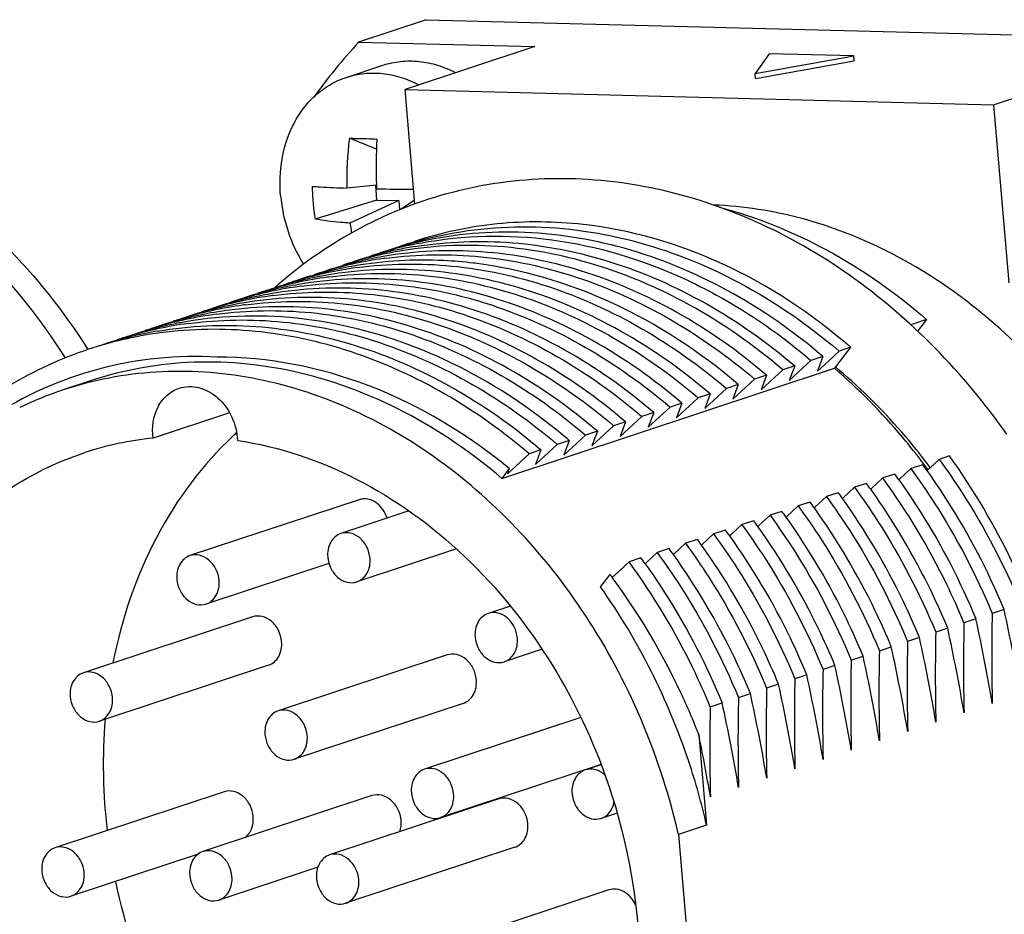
# Model space of a CAD drawing. Header units: millimetres. Extents: x 0 to 420, y 0 to 297.
# Tile 18 of 72: x 196.16 to 199.05, y 58.62 to 61.26. Entities that reach past the tile are written whole.
import ezdxf

# ---------------------------------------------------------------- set-up
doc = ezdxf.new("R2010")
doc.units = ezdxf.units.MM
doc.header["$LTSCALE"] = 23.1
doc.layers.add('COMPONENTS', color=7, linetype='CONTINUOUS')

msp = doc.modelspace()

# ---------------------------------------------------------------- linework, layer by layer
at = {"layer": 'COMPONENTS', "color": 7, "linetype": 'CONTINUOUS'}
for p, q in [((197.35185, 61.2569), (197.15278, 61.19104)), ((197.35185, 61.2569), (200.11947, 61.18519)), ((197.15278, 61.19104), (197.67111, 61.17761)), ((197.67111, 61.17761), (197.28956, 61.05138)), ((198.36122, 61.15669), (198.31966, 61.09858)), ((198.31966, 61.09858), (198.60988, 61.15024)), ((198.32093, 61.08384), (198.61116, 61.1355)), ((198.60988, 61.15024), (198.36122, 61.15669)), ((198.61116, 61.1355), (198.60988, 61.15024)), ((197.11636, 61.08724), (197.22419, 61.12291)), ((199.02053, 61.00654), (199.40208, 61.13276)), ((198.32093, 61.08384), (198.31966, 61.09858)), ((197.31864, 60.71436), (197.28956, 61.05138)), ((197.28956, 61.05138), (199.02053, 61.00654)), ((199.02053, 61.00654), (199.06572, 60.48278)), ((197.20513, 60.87574), (197.12549, 60.9079)), ((197.20496, 60.7701), (197.11848, 60.76148)), ((197.20199, 60.7698), (197.20574, 60.72633)), ((197.20574, 60.72633), (197.02443, 60.67026)), ((197.27101, 60.72464), (197.12738, 60.65839)), ((197.20574, 60.72633), (197.27101, 60.72464)), ((197.27101, 60.72464), (197.27339, 60.6971)), ((197.31453, 60.72351), (197.27836, 60.6992)), ((197.31453, 60.72351), (197.31786, 60.72343)), ((197.49501, 60.54011), (197.49102, 60.5406)), ((197.05502, 60.51704), (197.05719, 60.51768)), ((196.88942, 60.46224), (196.89119, 60.46277)), ((196.64071, 60.37995), (196.64238, 60.38045)), ((198.82414, 60.37459), (198.77742, 60.35913)), ((198.82414, 60.37459), (198.79772, 60.34045)), ((198.60052, 60.29295), (198.55273, 60.2312)), ((198.60052, 60.29295), (198.56674, 60.28178)), ((198.51885, 60.26593), (198.48379, 60.25434)), ((198.51885, 60.26593), (198.50289, 60.22237)), ((198.53434, 60.25164), (198.56674, 60.28178)), ((198.4359, 60.23849), (198.40085, 60.2269)), ((198.41994, 60.19493), (198.48379, 60.25434)), ((198.4359, 60.23849), (198.41994, 60.19493)), ((198.50289, 60.22237), (198.53434, 60.25164)), ((197.57398, 59.9074), (198.55273, 60.2312)), ((198.35296, 60.21105), (198.3179, 60.19946)), ((198.337, 60.16749), (198.40085, 60.2269)), ((198.35296, 60.21105), (198.337, 60.16749)), ((196.36645, 60.19499), (196.2835, 60.16755)), ((198.27001, 60.18361), (198.23496, 60.17201)), ((198.25405, 60.14005), (198.3179, 60.19946)), ((198.27001, 60.18361), (198.25405, 60.14005)), ((198.18707, 60.15617), (198.15201, 60.14457)), ((198.17111, 60.11261), (198.23496, 60.17201)), ((198.18707, 60.15617), (198.17111, 60.11261)), ((198.10412, 60.12873), (198.06907, 60.11713)), ((198.08816, 60.08517), (198.15201, 60.14457)), ((198.10412, 60.12873), (198.08816, 60.08517)), ((196.7732, 60.10011), (196.54798, 60.0256)), ((198.02118, 60.10129), (197.98612, 60.08969)), ((198.00522, 60.05773), (198.06907, 60.11713)), ((198.02118, 60.10129), (198.00522, 60.05773)), ((197.83933, 60.00285), (197.90318, 60.06225)), ((197.93823, 60.07385), (197.90318, 60.06225)), ((197.92227, 60.03029), (197.98612, 60.08969)), ((197.93823, 60.07385), (197.92227, 60.03029)), ((197.75638, 59.97541), (197.82023, 60.03481)), ((197.85529, 60.04641), (197.82023, 60.03481)), ((197.85529, 60.04641), (197.83933, 60.00285)), ((197.67344, 59.94797), (197.73729, 60.00737)), ((197.77234, 60.01897), (197.73729, 60.00737)), ((197.77234, 60.01897), (197.75638, 59.97541)), ((197.60134, 59.93062), (197.65434, 59.97993)), ((197.6894, 59.99153), (197.65434, 59.97993)), ((197.6894, 59.99153), (197.67344, 59.94797)), ((198.81307, 59.9475), (198.77801, 59.9359)), ((198.81581, 59.94951), (198.81452, 59.95124)), ((198.86095, 59.96334), (198.83448, 59.93867)), ((198.89126, 59.97337), (198.86095, 59.96334)), ((197.59621, 59.93613), (197.57398, 59.9074)), ((197.59621, 59.93613), (197.59049, 59.92053)), ((197.59049, 59.92053), (197.60134, 59.93062)), ((198.73012, 59.92006), (198.69506, 59.90846)), ((198.77801, 59.9359), (198.74448, 59.90465)), ((198.82742, 59.9321), (198.82543, 59.93024)), ((198.83448, 59.93867), (198.82742, 59.9321)), ((198.64718, 59.89262), (198.61212, 59.88102)), ((198.69506, 59.90846), (198.66153, 59.87721)), ((198.74448, 59.90465), (198.74248, 59.9028)), ((198.56423, 59.86518), (198.52917, 59.85358)), ((198.61212, 59.88102), (198.57859, 59.84977)), ((198.66153, 59.87721), (198.65954, 59.87535)), ((197.15411, 59.84458), (196.65644, 59.67993)), ((198.48128, 59.83774), (198.44623, 59.82614)), ((198.52917, 59.85358), (198.49564, 59.82233)), ((198.57859, 59.84977), (198.57659, 59.84791)), ((197.30075, 59.81134), (197.10054, 59.7451)), ((198.39834, 59.8103), (198.36328, 59.7987)), ((198.44623, 59.82614), (198.4127, 59.79489)), ((198.49564, 59.82233), (198.49365, 59.82047)), ((198.31539, 59.78286), (198.28034, 59.77126)), ((198.36328, 59.7987), (198.32975, 59.76745)), ((198.4127, 59.79489), (198.4107, 59.79303)), ((198.19739, 59.74382), (198.16386, 59.71257)), ((198.23245, 59.75542), (198.19739, 59.74382)), ((198.28034, 59.77126), (198.24681, 59.74001)), ((198.32975, 59.76745), (198.32775, 59.76559)), ((198.11445, 59.71638), (198.08091, 59.68513)), ((198.1495, 59.72797), (198.11445, 59.71638)), ((198.24681, 59.74001), (198.24481, 59.73815)), ((197.44039, 59.69954), (197.14765, 59.60269)), ((198.0315, 59.68894), (197.99797, 59.65769)), ((198.06656, 59.70053), (198.0315, 59.68894)), ((198.08091, 59.68513), (198.07892, 59.68327)), ((198.16386, 59.71257), (198.16186, 59.71071)), ((197.06548, 59.65726), (196.70355, 59.53753)), ((197.94856, 59.6615), (197.90597, 59.62181)), ((197.98361, 59.67309), (197.94856, 59.6615)), ((197.99797, 59.65769), (197.99597, 59.65583)), ((197.86471, 59.58782), (197.89289, 59.62423)), ((197.90597, 59.62181), (197.89921, 59.61551)), ((197.59928, 59.53162), (197.53411, 59.51006)), ((199.05204, 59.52142), (199.01698, 59.50982)), ((196.84048, 59.49988), (196.3428, 59.33524)), ((198.96909, 59.49398), (198.93404, 59.48238)), ((198.88615, 59.46653), (198.85109, 59.45494)), ((198.8032, 59.43909), (198.76815, 59.4275)), ((197.69257, 59.40449), (197.58122, 59.36765)), ((198.6852, 59.40006), (198.72026, 59.41165)), ((197.41348, 59.3878), (196.91581, 59.22316)), ((198.60226, 59.37261), (198.63731, 59.38421)), ((196.88759, 59.35747), (196.38992, 59.19283)), ((198.55437, 59.35677), (198.51931, 59.34517)), ((198.47142, 59.32933), (198.43637, 59.31773)), ((198.38848, 59.30189), (198.35342, 59.29029)), ((198.27048, 59.26285), (198.30553, 59.27445)), ((197.4606, 59.24539), (196.96293, 59.08075)), ((198.18753, 59.23541), (198.22259, 59.24701)), ((197.80661, 59.20383), (197.3467, 59.05168)), ((198.15356, 59.15392), (198.17658, 58.88712)), ((197.86616, 59.06554), (197.39381, 58.90927)), ((197.86638, 59.06493), (197.81949, 59.04942)), ((196.75689, 58.9851), (196.25922, 58.82046)), ((197.19205, 58.97383), (196.69438, 58.80918)), ((197.56504, 58.96416), (197.06737, 58.79952)), ((197.9136, 58.92256), (197.86661, 58.90701)), ((198.17658, 58.88712), (198.09363, 58.85968)), ((198.09363, 58.85968), (198.13927, 58.33077)), ((197.61216, 58.82176), (197.11448, 58.65711)), ((196.68028, 58.80176), (196.30633, 58.67805)), ((197.03265, 58.7631), (196.74149, 58.66677)), ((197.88923, 58.69637), (197.39156, 58.53172))]:
    msp.add_line(p, q, dxfattribs=at)
for centre, radius, start, end in [((198.60057, 59.87375), 1.95738, 137.70229, 143.81374), ((197.25371, 60.79951), 0.32852, 153.61588, 153.90696), ((198.06501, 60.78955), 0.94694, 172.8204, 181.69877), ((198.53523, 60.82075), 1.33123, 176.33714, 182.18037), ((197.71526, 60.77814), 0.69924, 180.94774, 184.92516), ((198.52889, 60.82038), 1.32489, 182.1749, 182.64561), ((197.32567, 67.54996), 6.7918, 268.985486, 269.908728), ((197.70137, 60.77694), 0.6853, 184.92474, 188.95589), ((197.98472, 60.78224), 0.86624, 188.22052, 190.18883), ((197.55096, 59.46314), 1.15686, 101.58334, 106.47162), ((197.58474, 59.47939), 1.15203, 105.80491, 107.00326), ((197.63262, 59.49528), 1.15199, 105.88836, 108.31137), ((197.5855, 59.47668), 1.15485, 103.82027, 105.80445), ((197.50461, 59.4399), 1.16441, 99.15566, 101.50321), ((197.58603, 59.47454), 1.15705, 103.40041, 103.8207), ((197.55209, 59.45787), 1.16225, 100.76755, 101.58546), ((197.46782, 59.43647), 1.15607, 102.16599, 106.46871), ((197.38681, 59.39984), 1.16545, 97.94066, 102.16027), ((197.50176, 59.45208), 1.1519, 105.80498, 107.07597), ((197.54962, 59.46801), 1.1518, 106.83808, 108.31139), ((197.50248, 59.44951), 1.15457, 103.97468, 105.80458), ((197.42152, 59.41319), 1.16367, 99.73067, 101.50396), ((197.54954, 59.46827), 1.15153, 106.47607, 106.83792), ((197.58469, 59.47958), 1.15184, 107.00355, 108.31163), ((197.50297, 59.44757), 1.15657, 103.65098, 103.97506), ((197.38762, 59.39438), 1.17097, 97.5375, 97.94305), ((197.50359, 59.44495), 1.15926, 101.50367, 103.65019), ((197.41889, 59.42441), 1.15214, 107.17128, 108.30504), ((197.38486, 59.40906), 1.15603, 102.16225, 106.46634), ((197.30391, 59.37215), 1.16571, 97.7011, 102.15638), ((197.33772, 59.38998), 1.15935, 101.50014, 103.55524), ((197.41881, 59.42465), 1.15188, 105.80123, 107.17107), ((197.46671, 59.44048), 1.1519, 106.68871, 108.30751), ((197.41952, 59.42212), 1.15451, 103.97075, 105.8008), ((197.33858, 59.38572), 1.1637, 99.72673, 101.50013), ((197.46658, 59.44088), 1.15149, 106.47206, 106.68853), ((197.5018, 59.45198), 1.15201, 107.07623, 108.30749), ((197.42004, 59.42008), 1.15662, 103.56345, 103.97112), ((197.42066, 59.41745), 1.15932, 101.50397, 103.56273), ((197.33594, 59.39698), 1.15213, 107.15185, 108.30701), ((197.30195, 59.38151), 1.15615, 102.15886, 106.46812), ((197.22092, 59.34497), 1.16545, 97.93397, 102.15982), ((197.25474, 59.3627), 1.15918, 101.49826, 103.76026), ((197.33587, 59.39722), 1.15188, 105.80078, 107.15163), ((197.38379, 59.41296), 1.15198, 106.58211, 108.30705), ((197.33658, 59.39468), 1.15452, 103.96832, 105.80035), ((197.25539, 59.35955), 1.1624, 100.72793, 101.49883), ((197.25578, 59.3575), 1.16449, 99.7228, 100.72784), ((197.3371, 59.39262), 1.15664, 103.55596, 103.9687), ((197.22173, 59.33951), 1.17096, 97.54732, 97.93637), ((197.25293, 59.36976), 1.1519, 107.0458, 108.31046), ((197.21897, 59.3542), 1.15601, 102.16182, 106.47185), ((197.13805, 59.31712), 1.16586, 97.63156, 102.16209), ((197.17182, 59.33512), 1.15933, 101.50315, 103.5481), ((197.7929, 59.46951), 1.33572, 131.4294, 131.61564), ((197.78937, 59.47354), 1.33037, 130.21409, 131.43007), ((197.25294, 59.36969), 1.15197, 105.80381, 107.04552), ((197.30079, 59.38567), 1.15183, 106.79995, 108.31048), ((197.25367, 59.3671), 1.15466, 103.96972, 105.80344), ((197.17269, 59.33086), 1.16368, 99.72618, 101.50312), ((197.3007, 59.38596), 1.15153, 106.47144, 106.79978), ((197.25412, 59.36529), 1.15652, 103.76114, 103.9701), ((197.17006, 59.34208), 1.15215, 107.14884, 108.30449), ((197.13604, 59.32669), 1.15608, 102.16475, 106.46571), ((197.0551, 59.28971), 1.16583, 97.64439, 102.15603), ((197.08887, 59.30774), 1.15927, 101.49647, 103.65429), ((197.16998, 59.34233), 1.15189, 105.79831, 107.14863), ((197.2179, 59.35806), 1.15201, 106.56735, 108.30453), ((197.17068, 59.33981), 1.1545, 103.97384, 105.79788), ((197.08974, 59.30343), 1.16367, 99.72865, 101.49651), ((197.1712, 59.33776), 1.15662, 103.54881, 103.97421), ((197.08708, 59.31474), 1.15204, 107.14872, 108.30833), ((197.0531, 59.29922), 1.15611, 102.15863, 106.46949), ((196.97208, 59.26264), 1.16545, 97.9335, 102.16114), ((197.00591, 59.28033), 1.15924, 101.50004, 103.69607), ((197.08703, 59.31488), 1.1519, 105.8019, 107.14848), ((197.13493, 59.33071), 1.15191, 106.68089, 108.30836), ((197.08776, 59.31229), 1.15458, 103.96749, 105.8015), ((197.0068, 59.27599), 1.16366, 99.72259, 101.50009), ((197.13481, 59.3311), 1.1515, 106.46906, 106.68072), ((197.08825, 59.31036), 1.15658, 103.65509, 103.96788), ((196.97289, 59.25718), 1.17097, 97.54244, 97.93591), ((196.96907, 59.27573), 1.15201, 106.56091, 108.30498), ((197.00411, 59.28737), 1.15197, 107.09793, 108.30916), ((196.97013, 59.27188), 1.156, 102.16315, 106.47055), ((196.92237, 59.25543), 1.15663, 103.5444, 103.97292), ((196.8892, 59.23488), 1.16577, 97.66265, 102.16052), ((196.92299, 59.25279), 1.15933, 101.50189, 103.54369), ((197.00409, 59.28742), 1.15192, 105.80263, 107.09767), ((197.05197, 59.30331), 1.15187, 106.73571, 108.30919), ((197.00482, 59.28482), 1.15462, 103.9712, 105.80225), ((196.92385, 59.24854), 1.16367, 99.72751, 101.50187), ((197.05186, 59.30365), 1.15151, 106.47284, 106.73554), ((197.0053, 59.28294), 1.15656, 103.69691, 103.97158), ((196.88607, 59.24845), 1.15184, 106.78103, 108.31315), ((196.88597, 59.24876), 1.15152, 106.46938, 106.78086), ((196.92123, 59.25975), 1.15216, 107.14586, 108.30493), ((196.88722, 59.24432), 1.15613, 102.1631, 106.46606), ((196.8394, 59.22808), 1.15654, 103.74085, 103.96807), ((196.80628, 59.2073), 1.16591, 97.60351, 102.15662), ((196.84002, 59.22548), 1.1592, 101.49638, 103.73998), ((196.92115, 59.26), 1.15189, 105.79877, 107.14565), ((196.92185, 59.25749), 1.1545, 103.97255, 105.79834), ((196.84067, 59.22231), 1.16245, 100.70133, 101.49693), ((196.84106, 59.22025), 1.16453, 99.72724, 100.70125), ((196.80315, 59.22095), 1.15191, 106.68388, 108.30818), ((196.75597, 59.20254), 1.15457, 103.97614, 105.80134), ((196.80302, 59.22135), 1.15149, 106.47772, 106.6837), ((196.83821, 59.23253), 1.15192, 105.80651, 108.31313), ((196.80426, 59.21693), 1.15608, 102.15932, 106.47435), ((196.75646, 59.2006), 1.15657, 103.65063, 103.97652), ((196.72333, 59.17988), 1.16589, 97.60683, 102.16472), ((196.75708, 59.19799), 1.15926, 101.50512, 103.64984), ((196.83894, 59.22991), 1.15465, 103.96768, 105.80613), ((196.75796, 59.19367), 1.16367, 99.72343, 101.50514), ((196.7202, 59.19352), 1.1519, 106.68901, 108.30751), ((196.72008, 59.19391), 1.15149, 106.47205, 106.68883), ((196.7553, 59.20499), 1.15203, 107.1389, 108.30747), ((196.72131, 59.1895), 1.15607, 102.16744, 106.4687), ((196.75525, 59.20512), 1.15189, 105.80174, 107.13865), ((197.54223, 59.01242), 1.58786, 49.95697, 50.34199), ((196.62128, 59.14716), 1.07484, 108.31525, 115.68399), ((197.48795, 59.27831), 1.0317, 132.71677, 133.05657), ((197.48594, 59.28049), 1.02873, 132.29052, 132.71681), ((196.64311, 59.0782), 0.95217, 95.73365, 108.25709), ((197.21868, 58.78043), 1.97588, 35.58848, 36.20378), ((197.33359, 58.83909), 1.85203, 36.19599, 36.83899), ((197.37959, 58.85733), 1.81308, 36.62326, 37.24658), ((197.13573, 58.75298), 1.97589, 35.58848, 36.20378), ((197.05278, 58.72553), 1.97591, 35.58848, 36.20378), ((196.96984, 58.6981), 1.97589, 35.58848, 36.20378), ((196.88689, 58.67066), 1.97589, 35.58848, 36.20378), ((196.80395, 58.64322), 1.9759, 35.58848, 36.20378), ((196.721, 58.61578), 1.9759, 35.58848, 36.20378), ((196.63803, 58.58832), 1.97593, 35.58849, 36.20378), ((196.55512, 58.5609), 1.97589, 35.58848, 36.20378), ((196.47215, 58.53344), 1.97591, 35.58849, 36.20378), ((196.38923, 58.50602), 1.97589, 35.58848, 36.20378), ((196.36641, 58.48167), 1.90672, 36.4915, 36.81442), ((193.93052, 58.40146), 5.24254, 9.56552, 12.33505), ((204.67249, 59.35536), 5.73986, 178.732034, 181.373685), ((193.84758, 58.37402), 5.24254, 9.56552, 12.33505), ((204.75544, 59.3828), 5.73986, 178.732034, 181.373685), ((204.58955, 59.32792), 5.73986, 178.732034, 181.373685), ((193.76463, 58.34658), 5.24254, 9.56552, 12.33505), ((204.5066, 59.30048), 5.73986, 178.732034, 181.373685), ((193.68168, 58.31914), 5.24254, 9.56552, 12.33505), ((204.42366, 59.27304), 5.73986, 178.732034, 181.373685), ((193.59874, 58.2917), 5.24254, 9.56552, 12.33505), ((204.34071, 59.2456), 5.73986, 178.732034, 181.373685), ((193.51579, 58.26426), 5.24254, 9.56552, 12.33505), ((204.25777, 59.21816), 5.73986, 178.732034, 181.373685), ((193.43285, 58.23682), 5.24254, 9.56552, 12.33505), ((204.17482, 59.19072), 5.73986, 178.732034, 181.373685), ((193.3499, 58.20938), 5.24254, 9.56552, 12.33505), ((204.09188, 59.16328), 5.73986, 178.732034, 181.373685), ((193.26696, 58.18194), 5.24254, 9.56552, 12.33505), ((204.00893, 59.13584), 5.73986, 178.732034, 181.373685), ((193.18401, 58.1545), 5.24254, 9.56552, 12.33505), ((203.92599, 59.1084), 5.73986, 178.732034, 181.373685), ((193.10107, 58.12706), 5.24254, 9.56552, 12.33505), ((197.99867, 59.06626), 1.59739, 175.249, 181.08638), ((193.11878, 58.11845), 5.14016, 9.54496, 11.62166), ((198.0444, 59.0661), 1.64311, 181.05035, 181.29134), ((198.07459, 59.06728), 1.67333, 181.30853, 186.72414), ((198.15339, 59.07982), 1.75322, 191.79644, 204.88064)]:
    msp.add_arc(centre, radius, start, end, dxfattribs=at)
for points, knots in [([(197.22419, 61.12291), (197.24111, 61.12851), (197.27653, 61.1361), (197.3314, 61.13596), (197.38647, 61.12443), (197.42156, 61.10969), (197.43858, 61.10073)], [0, 0, 0, 0, 0.2416693, 0.4870092, 0.7390993, 1, 1, 1, 1]), ([(196.95941, 60.9455), (196.96778, 60.96237), (196.98715, 60.99423), (197.0241, 61.03513), (197.0674, 61.06707), (197.09976, 61.08175), (197.11636, 61.08724)], [0, 0, 0, 0, 0.2605869, 0.5125973, 0.7580705, 1, 1, 1, 1]), ([(197.11636, 61.08724), (197.13327, 61.09284), (197.1687, 61.10043), (197.22357, 61.10029), (197.27864, 61.08876), (197.31374, 61.07402), (197.33076, 61.06506)], [0, 0, 0, 0, 0.2416692, 0.4870089, 0.7390989, 1, 1, 1, 1]), ([(195.15359, 61.04171), (195.26776, 61.03875), (195.50187, 60.99744), (195.83039, 60.84128), (196.12512, 60.60095), (196.28572, 60.39718), (196.35614, 60.28646)], [0, 0, 0, 0, 0.2324826, 0.476438, 0.7329052, 1, 1, 1, 1]), ([(196.92331, 60.73927), (196.92023, 60.77497), (196.92263, 60.84565), (196.94369, 60.91342), (196.95867, 60.944)], [0, 0, 0, 0, 0.5127257, 1, 1, 1, 1]), ([(197.12549, 60.9079), (197.13199, 60.90789), (197.15907, 60.90766), (197.18615, 60.90677), (197.20672, 60.90579)], [0, 0, 0, 0, 0.2399949, 1, 1, 1, 1]), ([(199.05992, 60.03701), (198.93354, 60.21694), (198.7011, 60.4566), (198.32898, 60.67036), (198.03636, 60.76818), (197.73749, 60.80037), (197.44393, 60.76465), (197.16815, 60.66195), (197.00501, 60.55252), (196.93043, 60.48946)], [0, 0, 0, 0, 0.2688723, 0.3976501, 0.5222325, 0.6433436, 0.7622487, 0.8805642, 1, 1, 1, 1]), ([(197.01612, 60.76658), (197.02385, 60.76604), (197.05794, 60.76389), (197.09208, 60.7624), (197.11848, 60.76148)], [0, 0, 0, 0, 0.2268324, 1, 1, 1, 1]), ([(196.92331, 60.73927), (196.92639, 60.7036), (196.94121, 60.6328), (196.97194, 60.56732), (196.99093, 60.53698)], [0, 0, 0, 0, 0.5000939, 1, 1, 1, 1]), ([(199.64886, 59.09997), (199.63107, 59.30619), (199.52805, 59.71267), (199.20268, 60.23231), (198.81173, 60.54423), (198.46359, 60.67995), (198.28513, 60.70804), (198.19742, 60.71149)], [0, 0, 0, 0, 0.2645149, 0.5254307, 0.7714228, 0.8878274, 1, 1, 1, 1]), ([(198.21469, 60.70531), (198.32452, 60.67626), (198.54243, 60.58775), (198.73424, 60.45261), (198.82414, 60.37459)], [0, 0, 0, 0, 0.4883363, 1, 1, 1, 1]), ([(197.12738, 60.65839), (197.11804, 60.65894), (197.08358, 60.66143), (197.04921, 60.66565), (197.02443, 60.67026)], [0, 0, 0, 0, 0.2705383, 1, 1, 1, 1]), ([(197.81395, 60.65422), (197.73008, 60.66368), (197.5612, 60.66536), (197.39585, 60.63034), (197.31698, 60.60425)], [0, 0, 0, 0, 0.503933, 1, 1, 1, 1]), ([(197.31724, 60.60326), (197.41922, 60.63228), (197.6352, 60.66238), (197.96423, 60.61919), (198.28392, 60.492), (198.47649, 60.35877), (198.56674, 60.28178)], [0, 0, 0, 0, 0.2372205, 0.4808055, 0.7345767, 1, 1, 1, 1]), ([(198.60052, 60.29295), (198.48695, 60.3913), (198.24024, 60.55496), (197.95463, 60.63836), (197.81395, 60.65422)], [0, 0, 0, 0, 0.5148454, 1, 1, 1, 1]), ([(198.51885, 60.26593), (198.43208, 60.33996), (198.2474, 60.46879), (197.94152, 60.59533), (197.62598, 60.64484), (197.4172, 60.62375), (197.31788, 60.60009)], [0, 0, 0, 0, 0.2650284, 0.5188757, 0.7627585, 1, 1, 1, 1]), ([(197.33495, 60.59965), (197.46142, 60.6237), (197.7297, 60.62921), (197.9856, 60.55188), (198.10778, 60.49606)], [0, 0, 0, 0, 0.4893843, 1, 1, 1, 1]), ([(198.40085, 60.2269), (198.3158, 60.29945), (198.13503, 60.42607), (197.83599, 60.55215), (197.52718, 60.60453), (197.32209, 60.58768), (197.22418, 60.56657)], [0, 0, 0, 0, 0.2648197, 0.5186959, 0.7627243, 1, 1, 1, 1]), ([(197.31933, 60.58948), (197.41353, 60.60466), (197.60924, 60.61182), (197.9015, 60.55313), (198.18388, 60.42856), (198.35511, 60.30742), (198.4359, 60.23849)], [0, 0, 0, 0, 0.2374345, 0.4818235, 0.7357308, 1, 1, 1, 1]), ([(198.35296, 60.21105), (198.27135, 60.28067), (198.0983, 60.40287), (197.81275, 60.52777), (197.51732, 60.58533), (197.31978, 60.5764), (197.22484, 60.56012)], [0, 0, 0, 0, 0.2643778, 0.5182825, 0.7626036, 1, 1, 1, 1]), ([(197.23402, 60.55524), (197.32609, 60.56742), (197.51664, 60.56969), (197.9001, 60.48653), (198.16461, 60.33023), (198.3179, 60.19946)], [0, 0, 0, 0, 0.2381401, 0.4833198, 1, 1, 1, 1]), ([(198.18707, 60.15617), (198.10547, 60.22578), (197.93245, 60.34796), (197.64694, 60.47286), (197.35155, 60.53044), (197.15405, 60.52153), (197.05912, 60.50526)], [0, 0, 0, 0, 0.2643798, 0.5182833, 0.7626023, 1, 1, 1, 1]), ([(197.49102, 60.5406), (197.46171, 60.54415), (197.34551, 60.55412), (197.22782, 60.5474), (197.14198, 60.53269)], [0, 0, 0, 0, 0.2531161, 1, 1, 1, 1]), ([(197.1477, 60.52734), (197.23999, 60.53983), (197.43109, 60.54258), (197.81581, 60.45982), (198.08122, 60.30317), (198.23496, 60.17201)], [0, 0, 0, 0, 0.2381314, 0.4832938, 1, 1, 1, 1]), ([(198.27001, 60.18361), (198.15764, 60.27948), (197.91414, 60.43945), (197.63362, 60.5229), (197.49501, 60.54011)], [0, 0, 0, 0, 0.513983, 1, 1, 1, 1]), ([(198.10412, 60.12873), (198.02252, 60.19835), (197.84949, 60.32053), (197.56396, 60.44543), (197.26855, 60.503), (197.07103, 60.49408), (196.9761, 60.47781)], [0, 0, 0, 0, 0.2643764, 0.5182806, 0.7626029, 1, 1, 1, 1]), ([(197.06793, 60.50033), (197.16001, 60.51253), (197.3506, 60.51483), (197.73413, 60.4317), (197.99869, 60.27537), (198.15201, 60.14457)], [0, 0, 0, 0, 0.2381413, 0.4833222, 1, 1, 1, 1]), ([(198.10778, 60.49606), (198.14105, 60.48086), (198.27451, 60.41382), (198.39805, 60.32748), (198.48379, 60.25434)], [0, 0, 0, 0, 0.2450409, 1, 1, 1, 1]), ([(198.02118, 60.10129), (197.93957, 60.17091), (197.76653, 60.2931), (197.48098, 60.418), (197.18557, 60.47557), (196.98804, 60.46664), (196.8931, 60.45036)], [0, 0, 0, 0, 0.2643825, 0.5182862, 0.762605, 1, 1, 1, 1]), ([(196.98322, 60.47265), (197.07542, 60.48501), (197.26629, 60.48756), (197.65048, 60.40464), (197.91551, 60.24813), (198.06907, 60.11713)], [0, 0, 0, 0, 0.2381335, 0.4833031, 1, 1, 1, 1]), ([(197.93823, 60.07385), (197.85663, 60.14346), (197.68361, 60.26564), (197.3981, 60.39054), (197.10272, 60.44812), (196.90521, 60.43921), (196.81028, 60.42294)], [0, 0, 0, 0, 0.2643791, 0.5182834, 0.762603, 1, 1, 1, 1]), ([(196.90001, 60.44518), (196.99223, 60.45756), (197.18315, 60.46014), (197.56743, 60.37725), (197.83253, 60.22072), (197.98612, 60.08969)], [0, 0, 0, 0, 0.2381341, 0.4833027, 1, 1, 1, 1]), ([(197.85529, 60.04641), (197.77368, 60.11603), (197.60065, 60.23821), (197.31511, 60.36311), (197.0197, 60.42068), (196.82217, 60.41176), (196.72723, 60.39548)], [0, 0, 0, 0, 0.2643764, 0.51828, 0.7626024, 1, 1, 1, 1]), ([(196.81919, 60.41802), (196.91127, 60.43021), (197.10184, 60.43249), (197.48534, 60.34935), (197.74987, 60.19304), (197.90318, 60.06225)], [0, 0, 0, 0, 0.2381423, 0.4833239, 1, 1, 1, 1]), ([(197.34218, 60.28413), (197.23062, 60.32977), (196.99913, 60.39233), (196.75872, 60.38766), (196.6443, 60.36805)], [0, 0, 0, 0, 0.5093895, 1, 1, 1, 1]), ([(196.73375, 60.39024), (196.826, 60.40266), (197.01697, 60.4053), (197.4014, 60.32245), (197.6666, 60.16588), (197.82023, 60.03481)], [0, 0, 0, 0, 0.2381371, 0.4833066, 1, 1, 1, 1]), ([(196.56143, 60.34062), (196.65636, 60.35688), (196.85387, 60.3658), (197.14926, 60.30822), (197.43478, 60.18332), (197.6078, 60.06114), (197.6894, 59.99153)], [0, 0, 0, 0, 0.237397, 0.4817182, 0.7356231, 1, 1, 1, 1]), ([(196.65201, 60.36296), (196.74417, 60.37527), (196.93495, 60.37774), (197.31893, 60.29475), (197.58381, 60.1383), (197.73729, 60.00737)], [0, 0, 0, 0, 0.2381363, 0.4833096, 1, 1, 1, 1]), ([(197.65434, 59.97993), (197.50085, 60.11087), (197.23595, 60.26732), (196.85195, 60.35031), (196.66116, 60.34783), (196.56899, 60.33551)], [0, 0, 0, 0, 0.5166894, 0.7618633, 1, 1, 1, 1]), ([(196.35837, 60.28711), (196.27637, 60.25998), (196.11674, 60.18633), (195.97745, 60.07929), (195.91379, 60.01887)], [0, 0, 0, 0, 0.4959928, 1, 1, 1, 1]), ([(196.73661, 60.26399), (196.62015, 60.27049), (196.38427, 60.24772), (196.16802, 60.15063), (196.07087, 60.08743)], [0, 0, 0, 0, 0.5015919, 1, 1, 1, 1]), ([(197.59621, 59.93613), (197.47196, 60.03807), (197.20064, 60.20235), (196.88719, 60.26461), (196.73661, 60.26399)], [0, 0, 0, 0, 0.5162753, 1, 1, 1, 1]), ([(197.77234, 60.01897), (197.73942, 60.04705), (197.60701, 60.15184), (197.45839, 60.23659), (197.34218, 60.28413)], [0, 0, 0, 0, 0.2562888, 1, 1, 1, 1]), ([(197.57398, 59.9074), (197.48662, 59.98202), (197.29991, 60.11042), (196.9894, 60.22959), (196.67083, 60.26375), (196.46356, 60.22711), (196.36649, 60.195)], [0, 0, 0, 0, 0.2662421, 0.5199843, 0.7630762, 1, 1, 1, 1]), ([(198.09363, 58.85968), (198.04352, 59.07997), (197.91121, 59.39908), (197.63923, 59.75171), (197.39861, 59.96639), (197.1305, 60.12249), (196.84611, 60.21277), (196.55816, 60.2323), (196.37156, 60.19668), (196.28352, 60.16755)], [0, 0, 0, 0, 0.2715196, 0.4045053, 0.5331355, 0.6565306, 0.774679, 0.8885473, 1, 1, 1, 1]), ([(198.81452, 59.95124), (198.79503, 59.9772), (198.71555, 60.07743), (198.62531, 60.16921), (198.55273, 60.2312)], [0, 0, 0, 0, 0.2537789, 1, 1, 1, 1]), ([(198.82287, 59.95469), (198.80352, 59.98014), (198.72482, 60.07814), (198.63553, 60.16773), (198.56379, 60.22802)], [0, 0, 0, 0, 0.2543821, 1, 1, 1, 1]), ([(196.62437, 60.17256), (196.64287, 60.17868), (196.6862, 60.17927), (196.74337, 60.14594), (196.78385, 60.08938), (196.79531, 60.04273), (196.7963, 60.01917)], [0, 0, 0, 0, 0.2229692, 0.4658831, 0.7299894, 1, 1, 1, 1]), ([(196.54798, 60.0256), (196.54394, 60.05655), (196.5502, 60.1055), (196.58649, 60.15366), (196.61143, 60.16828), (196.62437, 60.17256)], [0, 0, 0, 0, 0.5274039, 0.769505, 1, 1, 1, 1]), ([(196.78359, 60.03215), (196.69331, 59.9478), (196.53786, 59.73876), (196.45499, 59.49334), (196.42973, 59.3643)], [0, 0, 0, 0, 0.4844599, 1, 1, 1, 1]), ([(196.7963, 60.01917), (196.9174, 60.00105), (197.16188, 59.91888), (197.48104, 59.68666), (197.73879, 59.36456), (197.85546, 59.10869), (197.8982, 58.97439)], [0, 0, 0, 0, 0.2307549, 0.476113, 0.7344098, 1, 1, 1, 1]), ([(197.23997, 57.27667), (197.16793, 57.25283), (197.016, 57.22235), (196.78111, 57.23198), (196.54734, 57.29575), (196.24451, 57.45135), (195.91774, 57.76521), (195.66511, 58.25661), (195.57482, 58.80172), (195.64994, 59.24853), (195.80022, 59.55404), (195.94983, 59.74464), (196.13264, 59.89246), (196.27277, 59.95861), (196.34481, 59.98244)], [0, 0, 0, 0, 0.0561457, 0.1133518, 0.1724677, 0.2339898, 0.3637499, 0.5000004, 0.636251, 0.7660112, 0.8275334, 0.8866493, 0.9438561, 1, 1, 1, 1]), ([(198.86095, 59.96334), (198.88486, 59.93069), (198.97711, 59.79618), (199.05299, 59.65051), (199.09993, 59.53726)], [0, 0, 0, 0, 0.2481707, 1, 1, 1, 1]), ([(199.12642, 59.54602), (199.11102, 59.58406), (199.04551, 59.73313), (198.9624, 59.87454), (198.89126, 59.97337)], [0, 0, 0, 0, 0.2520285, 1, 1, 1, 1]), ([(198.77801, 59.9359), (198.80191, 59.90325), (198.89417, 59.76874), (198.97005, 59.62307), (199.01698, 59.50982)], [0, 0, 0, 0, 0.2481706, 1, 1, 1, 1]), ([(199.05204, 59.52142), (199.03701, 59.55769), (198.97326, 59.70011), (198.89344, 59.83538), (198.82551, 59.93031)], [0, 0, 0, 0, 0.2517043, 1, 1, 1, 1]), ([(198.93404, 59.48238), (198.91832, 59.52031), (198.8515, 59.66908), (198.76712, 59.81002), (198.69506, 59.90846)], [0, 0, 0, 0, 0.2518449, 1, 1, 1, 1]), ([(198.74256, 59.90287), (198.76511, 59.87137), (198.85217, 59.74187), (198.9242, 59.60231), (198.96909, 59.49398)], [0, 0, 0, 0, 0.2483145, 1, 1, 1, 1]), ([(198.61212, 59.88102), (198.63602, 59.84837), (198.72828, 59.71386), (198.80416, 59.56819), (198.85109, 59.45494)], [0, 0, 0, 0, 0.2481705, 1, 1, 1, 1]), ([(198.88615, 59.46653), (198.87112, 59.50281), (198.80737, 59.64523), (198.72755, 59.7805), (198.65962, 59.87543)], [0, 0, 0, 0, 0.2517048, 1, 1, 1, 1]), ([(197.23633, 59.79002), (197.23085, 59.80833), (197.21361, 59.83391), (197.17956, 59.84828), (197.16186, 59.84714), (197.15409, 59.84457)], [0, 0, 0, 0, 0.5302193, 0.7728706, 1, 1, 1, 1]), ([(198.52917, 59.85358), (198.55308, 59.82093), (198.64533, 59.68642), (198.72121, 59.54075), (198.76815, 59.4275)], [0, 0, 0, 0, 0.2481705, 1, 1, 1, 1]), ([(198.8032, 59.43909), (198.78817, 59.47537), (198.72442, 59.61779), (198.64461, 59.75306), (198.57667, 59.84799)], [0, 0, 0, 0, 0.2517047, 1, 1, 1, 1]), ([(198.44623, 59.82614), (198.47013, 59.79349), (198.56239, 59.65898), (198.63827, 59.51331), (198.6852, 59.40006)], [0, 0, 0, 0, 0.2481704, 1, 1, 1, 1]), ([(198.72026, 59.41165), (198.70522, 59.44793), (198.64148, 59.59034), (198.56166, 59.72561), (198.49373, 59.82055)], [0, 0, 0, 0, 0.2517045, 1, 1, 1, 1]), ([(198.36328, 59.7987), (198.38719, 59.76605), (198.47944, 59.63154), (198.55532, 59.48587), (198.60226, 59.37261)], [0, 0, 0, 0, 0.2481703, 1, 1, 1, 1]), ([(198.63731, 59.38421), (198.62228, 59.42049), (198.55853, 59.5629), (198.47872, 59.69817), (198.41078, 59.79311)], [0, 0, 0, 0, 0.2517046, 1, 1, 1, 1]), ([(197.10057, 59.74511), (197.08806, 59.74098), (197.065, 59.72004), (197.06064, 59.69037), (197.06193, 59.67551)], [0, 0, 0, 0, 0.4690461, 1, 1, 1, 1]), ([(197.18626, 59.67229), (197.18527, 59.68373), (197.1789, 59.70613), (197.15852, 59.733), (197.13051, 59.74855), (197.10956, 59.74808), (197.10057, 59.74511)], [0, 0, 0, 0, 0.2708803, 0.5343614, 0.7767641, 1, 1, 1, 1]), ([(198.19739, 59.74382), (198.22129, 59.71116), (198.31355, 59.57666), (198.38943, 59.43099), (198.43637, 59.31773)], [0, 0, 0, 0, 0.2481706, 1, 1, 1, 1]), ([(198.28034, 59.77126), (198.30424, 59.7386), (198.3965, 59.6041), (198.47238, 59.45843), (198.51931, 59.34517)], [0, 0, 0, 0, 0.2481697, 1, 1, 1, 1]), ([(198.55437, 59.35677), (198.53933, 59.39305), (198.47559, 59.53546), (198.39577, 59.67073), (198.32784, 59.76567)], [0, 0, 0, 0, 0.251705, 1, 1, 1, 1]), ([(198.11445, 59.71638), (198.13835, 59.68372), (198.23061, 59.54922), (198.30649, 59.40355), (198.35342, 59.29029)], [0, 0, 0, 0, 0.2481699, 1, 1, 1, 1]), ([(198.47142, 59.32933), (198.45639, 59.36561), (198.39264, 59.50802), (198.31283, 59.64329), (198.24489, 59.73823)], [0, 0, 0, 0, 0.2517053, 1, 1, 1, 1]), ([(198.0315, 59.68894), (198.0554, 59.65628), (198.14766, 59.52177), (198.22354, 59.37611), (198.27048, 59.26285)], [0, 0, 0, 0, 0.2481698, 1, 1, 1, 1]), ([(198.38848, 59.30189), (198.37344, 59.33817), (198.3097, 59.48058), (198.22988, 59.61585), (198.16195, 59.71079)], [0, 0, 0, 0, 0.2517044, 1, 1, 1, 1]), ([(196.65647, 59.67994), (196.64396, 59.67581), (196.6209, 59.65487), (196.61654, 59.6252), (196.61783, 59.61034)], [0, 0, 0, 0, 0.4690461, 1, 1, 1, 1]), ([(196.74216, 59.60712), (196.74117, 59.61856), (196.7348, 59.64096), (196.71442, 59.66783), (196.68641, 59.68338), (196.66546, 59.68291), (196.65647, 59.67994)], [0, 0, 0, 0, 0.2708803, 0.5343614, 0.7767641, 1, 1, 1, 1]), ([(197.06193, 59.67551), (197.06291, 59.66407), (197.06928, 59.64167), (197.08966, 59.6148), (197.11767, 59.59925), (197.13863, 59.59972), (197.14761, 59.60269)], [0, 0, 0, 0, 0.2708803, 0.5343614, 0.7767641, 1, 1, 1, 1]), ([(197.14761, 59.60269), (197.16012, 59.60682), (197.18319, 59.62776), (197.18754, 59.65743), (197.18626, 59.67229)], [0, 0, 0, 0, 0.4690461, 1, 1, 1, 1]), ([(198.18753, 59.23541), (198.17181, 59.27335), (198.10499, 59.42212), (198.02061, 59.56306), (197.94856, 59.6615)], [0, 0, 0, 0, 0.2518449, 1, 1, 1, 1]), ([(197.99605, 59.6559), (198.0186, 59.6244), (198.10566, 59.4949), (198.17769, 59.35534), (198.22259, 59.24701)], [0, 0, 0, 0, 0.2483145, 1, 1, 1, 1]), ([(198.30553, 59.27445), (198.2905, 59.31073), (198.22675, 59.45314), (198.14694, 59.58841), (198.079, 59.68334)], [0, 0, 0, 0, 0.2517052, 1, 1, 1, 1]), ([(196.61783, 59.61034), (196.61881, 59.5989), (196.62518, 59.5765), (196.64556, 59.54963), (196.67357, 59.53408), (196.69453, 59.53455), (196.70351, 59.53752)], [0, 0, 0, 0, 0.2708803, 0.5343614, 0.7767641, 1, 1, 1, 1]), ([(196.70351, 59.53752), (196.71602, 59.54165), (196.73909, 59.56259), (196.74344, 59.59226), (196.74216, 59.60712)], [0, 0, 0, 0, 0.4690461, 1, 1, 1, 1]), ([(198.15356, 59.15392), (198.13737, 59.19525), (198.06795, 59.35699), (197.97756, 59.50982), (197.8993, 59.6156)], [0, 0, 0, 0, 0.2522326, 1, 1, 1, 1]), ([(198.17658, 58.88712), (198.16225, 58.95013), (198.0932, 59.19737), (197.97589, 59.43133), (197.86471, 59.58782)], [0, 0, 0, 0, 0.251842, 1, 1, 1, 1]), ([(197.61983, 59.43724), (197.61884, 59.44868), (197.61247, 59.47108), (197.59209, 59.49795), (197.56409, 59.5135), (197.54313, 59.51304), (197.53414, 59.51007)], [0, 0, 0, 0, 0.2708803, 0.5343614, 0.7767641, 1, 1, 1, 1]), ([(196.9262, 59.42707), (196.92521, 59.43852), (196.91883, 59.46092), (196.89844, 59.48781), (196.87041, 59.50334), (196.84944, 59.50285), (196.84045, 59.49988)], [0, 0, 0, 0, 0.2708848, 0.534389, 0.7767664, 1, 1, 1, 1]), ([(197.53414, 59.51007), (197.52163, 59.50593), (197.49857, 59.48499), (197.49422, 59.45532), (197.4955, 59.44046)], [0, 0, 0, 0, 0.4690461, 1, 1, 1, 1]), ([(196.88761, 59.35748), (196.90011, 59.36162), (196.92313, 59.38258), (196.92748, 59.41222), (196.9262, 59.42707)], [0, 0, 0, 0, 0.4690832, 1, 1, 1, 1]), ([(197.4955, 59.44046), (197.49648, 59.42902), (197.50285, 59.40662), (197.52324, 59.37975), (197.55124, 59.3642), (197.5722, 59.36467), (197.58119, 59.36764)], [0, 0, 0, 0, 0.2708803, 0.5343614, 0.7767641, 1, 1, 1, 1]), ([(197.58119, 59.36764), (197.5937, 59.37177), (197.61676, 59.39272), (197.62111, 59.42238), (197.61983, 59.43724)], [0, 0, 0, 0, 0.4690461, 1, 1, 1, 1]), ([(197.49921, 59.31499), (197.49822, 59.32644), (197.49184, 59.34884), (197.47145, 59.37573), (197.44342, 59.39126), (197.42245, 59.39077), (197.41346, 59.3878)], [0, 0, 0, 0, 0.2708848, 0.534389, 0.7767664, 1, 1, 1, 1]), ([(196.42853, 59.26242), (196.42754, 59.27387), (196.42117, 59.29626), (196.40079, 59.32313), (196.37278, 59.33869), (196.35183, 59.33822), (196.34284, 59.33525)], [0, 0, 0, 0, 0.2708803, 0.5343614, 0.7767641, 1, 1, 1, 1]), ([(196.34284, 59.33525), (196.33033, 59.33112), (196.30726, 59.31017), (196.30291, 59.2805), (196.3042, 59.26565)], [0, 0, 0, 0, 0.4690461, 1, 1, 1, 1]), ([(197.46062, 59.2454), (197.47312, 59.24954), (197.49614, 59.2705), (197.50049, 59.30014), (197.49921, 59.31499)], [0, 0, 0, 0, 0.4690832, 1, 1, 1, 1]), ([(196.3042, 59.26565), (196.30518, 59.2542), (196.31155, 59.23181), (196.33193, 59.20494), (196.35994, 59.18938), (196.3809, 59.18985), (196.38988, 59.19282)], [0, 0, 0, 0, 0.2708803, 0.5343614, 0.7767641, 1, 1, 1, 1]), ([(196.38988, 59.19282), (196.40239, 59.19695), (196.42546, 59.2179), (196.42981, 59.24757), (196.42853, 59.26242)], [0, 0, 0, 0, 0.4690461, 1, 1, 1, 1]), ([(196.91585, 59.22317), (196.90334, 59.21903), (196.88027, 59.19809), (196.87592, 59.16842), (196.8772, 59.15357)], [0, 0, 0, 0, 0.4690461, 1, 1, 1, 1]), ([(197.00154, 59.15034), (197.00055, 59.16179), (196.99418, 59.18418), (196.9738, 59.21105), (196.94579, 59.22661), (196.92483, 59.22614), (196.91585, 59.22317)], [0, 0, 0, 0, 0.2708803, 0.5343614, 0.7767641, 1, 1, 1, 1]), ([(196.8772, 59.15357), (196.87819, 59.14212), (196.88456, 59.11972), (196.90494, 59.09286), (196.93295, 59.0773), (196.95391, 59.07777), (196.96289, 59.08074)], [0, 0, 0, 0, 0.2708803, 0.5343614, 0.7767641, 1, 1, 1, 1]), ([(196.96289, 59.08074), (196.9754, 59.08487), (196.99847, 59.10582), (197.00282, 59.13549), (197.00154, 59.15034)], [0, 0, 0, 0, 0.4690461, 1, 1, 1, 1]), ([(197.34673, 59.05169), (197.33422, 59.04756), (197.31116, 59.02661), (197.30681, 58.99694), (197.30809, 58.98209)], [0, 0, 0, 0, 0.4690461, 1, 1, 1, 1]), ([(197.43242, 58.97886), (197.43143, 58.99031), (197.42506, 59.01271), (197.40468, 59.03957), (197.37668, 59.05513), (197.35572, 59.05466), (197.34673, 59.05169)], [0, 0, 0, 0, 0.2708803, 0.5343614, 0.7767641, 1, 1, 1, 1]), ([(197.81953, 59.04943), (197.80702, 59.0453), (197.78395, 59.02435), (197.7796, 58.99468), (197.78088, 58.97983)], [0, 0, 0, 0, 0.4690461, 1, 1, 1, 1]), ([(197.87771, 59.03405), (197.86974, 59.04143), (197.85115, 59.05272), (197.82897, 59.05255), (197.81953, 59.04943)], [0, 0, 0, 0, 0.5220653, 1, 1, 1, 1]), ([(196.84261, 58.91229), (196.84162, 58.92373), (196.83525, 58.94614), (196.81486, 58.97302), (196.78682, 58.98856), (196.76586, 58.98807), (196.75687, 58.98509)], [0, 0, 0, 0, 0.2708848, 0.534389, 0.7767664, 1, 1, 1, 1]), ([(197.27777, 58.90101), (197.27678, 58.91246), (197.27041, 58.93487), (197.25001, 58.96175), (197.22198, 58.97729), (197.20102, 58.9768), (197.19203, 58.97382)], [0, 0, 0, 0, 0.2708848, 0.534389, 0.7767664, 1, 1, 1, 1]), ([(197.8982, 58.97439), (197.9535, 58.80062), (198.00939, 58.44226), (197.93141, 58.00102), (197.78081, 57.69954), (197.63176, 57.51155), (197.45025, 57.36569), (197.31136, 57.30029), (197.23997, 57.27667)], [0, 0, 0, 0, 0.2725365, 0.5319078, 0.6549041, 0.7731423, 0.8876151, 1, 1, 1, 1]), ([(197.30809, 58.98209), (197.30908, 58.97064), (197.31545, 58.94825), (197.33583, 58.92138), (197.36383, 58.90582), (197.38479, 58.90629), (197.39378, 58.90926)], [0, 0, 0, 0, 0.2708803, 0.5343614, 0.7767641, 1, 1, 1, 1]), ([(197.39378, 58.90926), (197.40629, 58.9134), (197.42935, 58.93434), (197.4337, 58.96401), (197.43242, 58.97886)], [0, 0, 0, 0, 0.4690461, 1, 1, 1, 1]), ([(197.65076, 58.89135), (197.64978, 58.9028), (197.6434, 58.9252), (197.62301, 58.95209), (197.59498, 58.96762), (197.57401, 58.96713), (197.56502, 58.96416)], [0, 0, 0, 0, 0.2708848, 0.534389, 0.7767664, 1, 1, 1, 1]), ([(197.78088, 58.97983), (197.78187, 58.96838), (197.78824, 58.94599), (197.80862, 58.91912), (197.83663, 58.90356), (197.85758, 58.90403), (197.86657, 58.907)], [0, 0, 0, 0, 0.2708803, 0.5343614, 0.7767641, 1, 1, 1, 1]), ([(198.00601, 57.21935), (198.10816, 57.21242), (198.31403, 57.22242), (198.6096, 57.31208), (198.87595, 57.47219), (199.10111, 57.69463), (199.27636, 57.96901), (199.43765, 58.39281), (199.46485, 58.74514), (199.44488, 58.97664)], [0, 0, 0, 0, 0.1188812, 0.2366407, 0.3551497, 0.4761479, 0.6009424, 0.7301913, 1, 1, 1, 1]), ([(197.86657, 58.907), (197.87605, 58.91013), (197.89402, 58.92326), (197.90222, 58.94351), (197.9042, 58.95423)], [0, 0, 0, 0, 0.4778619, 1, 1, 1, 1]), ([(196.81815, 58.85005), (196.82693, 58.85655), (196.84105, 58.87649), (196.84365, 58.90024), (196.84261, 58.91229)], [0, 0, 0, 0, 0.4747552, 1, 1, 1, 1]), ([(197.61218, 58.82176), (197.62468, 58.8259), (197.6477, 58.84686), (197.65205, 58.8765), (197.65076, 58.89135)], [0, 0, 0, 0, 0.4690832, 1, 1, 1, 1]), ([(196.25925, 58.82047), (196.24674, 58.81633), (196.22368, 58.79539), (196.21933, 58.76572), (196.22061, 58.75086)], [0, 0, 0, 0, 0.4690461, 1, 1, 1, 1]), ([(196.34494, 58.74764), (196.34395, 58.75909), (196.33758, 58.78148), (196.3172, 58.80835), (196.2892, 58.8239), (196.26824, 58.82344), (196.25925, 58.82047)], [0, 0, 0, 0, 0.2708803, 0.5343614, 0.7767641, 1, 1, 1, 1]), ([(196.69441, 58.80919), (196.6819, 58.80506), (196.65884, 58.78412), (196.65449, 58.75445), (196.65577, 58.73959)], [0, 0, 0, 0, 0.4690461, 1, 1, 1, 1]), ([(196.7801, 58.73637), (196.77911, 58.74781), (196.77274, 58.77021), (196.75236, 58.79708), (196.72436, 58.81263), (196.7034, 58.81216), (196.69441, 58.80919)], [0, 0, 0, 0, 0.2708803, 0.5343614, 0.7767641, 1, 1, 1, 1]), ([(197.06741, 58.79953), (197.0549, 58.7954), (197.03183, 58.77445), (197.02748, 58.74478), (197.02876, 58.72993)], [0, 0, 0, 0, 0.4690461, 1, 1, 1, 1]), ([(197.15309, 58.72671), (197.15211, 58.73815), (197.14574, 58.76055), (197.12536, 58.78742), (197.09735, 58.80297), (197.07639, 58.8025), (197.06741, 58.79953)], [0, 0, 0, 0, 0.2708803, 0.5343614, 0.7767641, 1, 1, 1, 1]), ([(196.22061, 58.75086), (196.2216, 58.73942), (196.22797, 58.71702), (196.24835, 58.69015), (196.27635, 58.6746), (196.29731, 58.67507), (196.3063, 58.67804)], [0, 0, 0, 0, 0.2708803, 0.5343614, 0.7767641, 1, 1, 1, 1]), ([(196.3063, 58.67804), (196.31881, 58.68217), (196.34187, 58.70312), (196.34622, 58.73278), (196.34494, 58.74764)], [0, 0, 0, 0, 0.4690461, 1, 1, 1, 1]), ([(196.65577, 58.73959), (196.65676, 58.72815), (196.66313, 58.70575), (196.68351, 58.67888), (196.71151, 58.66333), (196.73247, 58.6638), (196.74146, 58.66677)], [0, 0, 0, 0, 0.2708803, 0.5343614, 0.7767641, 1, 1, 1, 1]), ([(196.74146, 58.66677), (196.75397, 58.6709), (196.77703, 58.69184), (196.78138, 58.72151), (196.7801, 58.73637)], [0, 0, 0, 0, 0.4690461, 1, 1, 1, 1]), ([(197.02876, 58.72993), (197.02975, 58.71848), (197.03612, 58.69609), (197.0565, 58.66922), (197.08451, 58.65366), (197.10546, 58.65413), (197.11445, 58.6571)], [0, 0, 0, 0, 0.2708803, 0.5343614, 0.7767641, 1, 1, 1, 1]), ([(197.11445, 58.6571), (197.12696, 58.66124), (197.15002, 58.68218), (197.15438, 58.71185), (197.15309, 58.72671)], [0, 0, 0, 0, 0.4690461, 1, 1, 1, 1]), ([(197.9679, 58.65162), (197.9611, 58.66752), (197.94373, 58.68895), (197.91225, 58.70011), (197.89631, 58.69871), (197.88921, 58.69636)], [0, 0, 0, 0, 0.5291174, 0.7712832, 1, 1, 1, 1])]:
    msp.add_open_spline(points, degree=3, knots=knots, dxfattribs=at)
at = {"layer": 'COMPONENTS', "color": 9, "linetype": 'CONTINUOUS'}
msp.add_open_spline([(196.28979, 60.26174), (196.21939, 60.37276), (196.05874, 60.57713), (195.7637, 60.8182), (195.43468, 60.97487), (195.20015, 61.01631), (195.08578, 61.01927)], degree=3, knots=[0, 0, 0, 0, 0.2671091, 0.5235903, 0.7675427, 1, 1, 1, 1], dxfattribs=at)
at = {"layer": 'COMPONENTS', "color": 7, "linetype": 'CONTINUOUS'}
msp.add_open_spline([(197.2739, 58.86776), (197.27755, 58.8783), (197.27873, 58.88989), (197.27777, 58.90101)], degree=3, dxfattribs=at)

doc.saveas('drawing.dxf')
